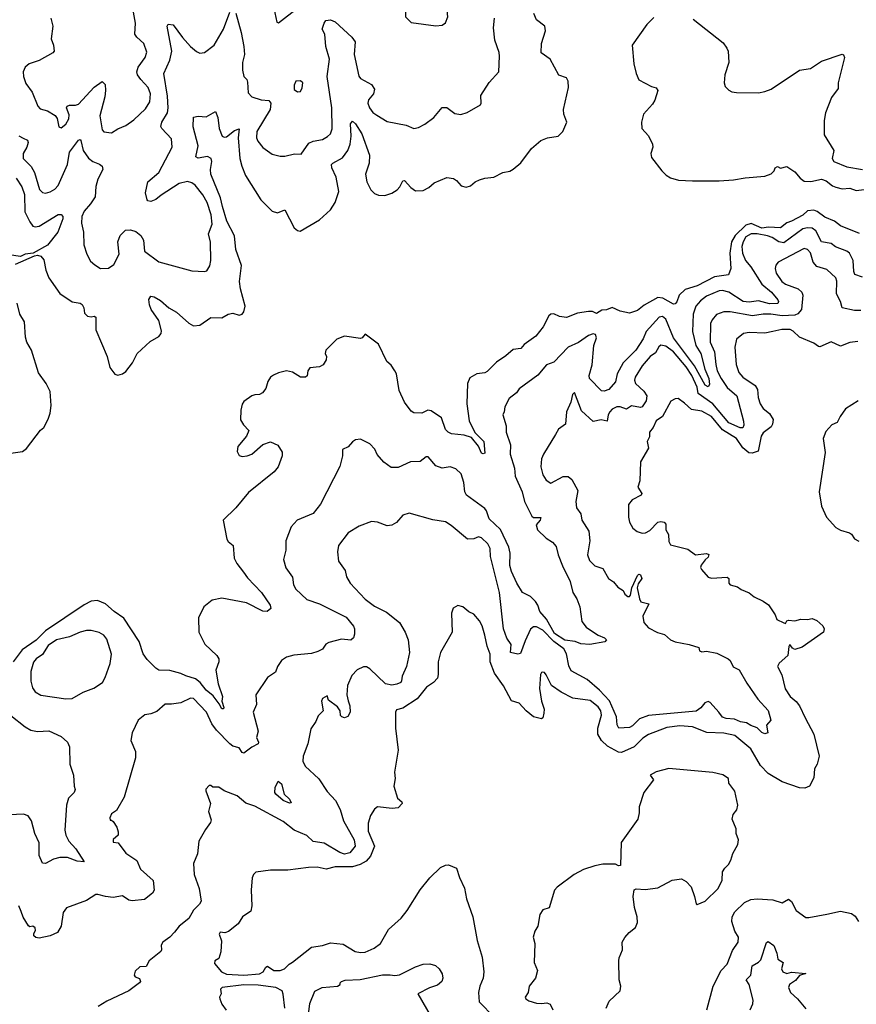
# Model space of a CAD drawing. Extents: x 1493970 to 1595317, y 729910 to 844791.
# Tile 249 of 256: x 1558511 to 1563826, y 779639 to 785896. Entities that reach past the tile are written whole.
import ezdxf

# ---------------------------------------------------------------- set-up
doc = ezdxf.new("R2010")
doc.units = 0

msp = doc.modelspace()

# ---------------------------------------------------------------- linework, layer by layer
at = {"layer": '0CON10XD'}
for points in [[(1560118.3, 785998.3), (1560145, 785880), (1560155, 785876.7), (1560278.5, 785971.5)], [(1561155, 785857.5), (1561195, 785862), (1561215, 785876.2), (1561230.5, 785915), (1561220, 786015), (1561208, 786028), (1561155, 786040), (1561085, 786027.5), (1561035, 786006), (1560995, 785998.8), (1560970, 785975), (1560962.5, 785955), (1560962.5, 785915), (1560998.8, 785878.8), (1561155, 785857.5)], [(1558485, 784342.3), (1558604.1, 784395.9), (1558625, 784399.2), (1558645, 784394.3), (1558665, 784370), (1558677.3, 784305), (1558696.2, 784256.2), (1558765, 784156), (1558845, 784103.3), (1558895, 784094.5), (1558906.9, 784086.9), (1558918.8, 784065), (1558922.1, 784032.1), (1558942.2, 784012.2), (1558965, 784007.5), (1558985, 784011.5), (1558994.3, 784005), (1558995.4, 783925), (1559066.7, 783755), (1559082.9, 783685), (1559115, 783643.8), (1559135, 783636.2), (1559165, 783645.8), (1559185, 783660), (1559228.5, 783715), (1559256.9, 783775), (1559339.7, 783850.3), (1559395, 783883.1), (1559408.6, 783901.4), (1559411.5, 783918.5), (1559395.7, 783985), (1559346.9, 784055), (1559335.5, 784085), (1559331.5, 784118.5), (1559345, 784140), (1559365, 784135.8), (1559405, 784111.9), (1559459.2, 784065), (1559507, 784037), (1559585, 783967.5), (1559615, 783950), (1559656.2, 783955), (1559725, 784004.4), (1559795, 784002.3), (1559835, 784024.3), (1559865, 784030.8), (1559905, 784019.2), (1559924.4, 784025.6), (1559935, 784038.8), (1559943.1, 784075), (1559913.6, 784185), (1559908.3, 784231.7), (1559919.2, 784335), (1559883.5, 784435), (1559875, 784522.7), (1559826.6, 784615), (1559798.9, 784708.9), (1559785.6, 784765), (1559724.7, 784915), (1559722.9, 784945), (1559731.1, 784995), (1559726.4, 785015), (1559705, 785026.7), (1559645, 785016.7), (1559630.6, 785025), (1559644.6, 785095), (1559612.5, 785215), (1559615, 785277.5), (1559645, 785282), (1559695, 785278), (1559755, 785313.3), (1559770, 785275), (1559777.3, 785205), (1559796.5, 785156.5), (1559810.5, 785150.5), (1559825, 785152.7), (1559875, 785191.6), (1559905, 785203.3), (1559899.8, 785145), (1559910, 785015), (1559921.8, 784965), (1559945.3, 784905), (1560042.2, 784752.2), (1560115, 784678.6), (1560149.2, 784669.2), (1560195, 784687.5), (1560255, 784573.8), (1560275, 784556), (1560292.3, 784552.3), (1560415, 784624.2), (1560485, 784687.3), (1560516, 784734), (1560538.1, 784805), (1560520.7, 784895), (1560493.6, 784955), (1560491.1, 784975), (1560500, 784985), (1560562.4, 785017.6), (1560595.4, 785065), (1560609.3, 785105), (1560616.2, 785155), (1560613.1, 785235), (1560625, 785251.2), (1560645, 785234), (1560685, 785170), (1560733.3, 785035), (1560731.8, 784985), (1560707.2, 784915), (1560716.4, 784866.4), (1560742.5, 784815), (1560765, 784791.4), (1560791.3, 784781.3), (1560831.1, 784778.9), (1560875, 784794.4), (1560908.6, 784815), (1560925, 784833.1), (1560945, 784872.9), (1560955, 784874.3), (1560995, 784828.8), (1561025, 784808.8), (1561075, 784810), (1561110.5, 784829.5), (1561145, 784858.6), (1561225, 784894.2), (1561267.2, 784887.2), (1561285.8, 784875), (1561315, 784840), (1561347.3, 784832.7), (1561375, 784840), (1561403.8, 784865), (1561432.3, 784877.7), (1561465, 784888.1), (1561522.5, 784895), (1561580, 784925), (1561625, 784934.3), (1561645, 784945.6), (1561695, 784986.1), (1561763.2, 785076.8), (1561822.3, 785127.7), (1561865, 785146.2), (1561931.4, 785155), (1561960.4, 785185), (1561985.8, 785244.2), (1561967.9, 785295), (1561965.3, 785325), (1561996.9, 785465), (1561995.9, 785505.9), (1561985, 785526.2), (1561935, 785544.2), (1561880, 785645), (1561824.5, 785685), (1561825.9, 785745), (1561852.2, 785825), (1561846, 785855), (1561794.3, 785895), (1561777.9, 785935)], [(1558505, 785157.5), (1558533.9, 785143.9), (1558561.1, 785131.1), (1558565.7, 785115), (1558556.9, 785085), (1558532.3, 785045), (1558532.1, 785015), (1558583, 784963), (1558605.7, 784925.7), (1558636.2, 784816.2), (1558655, 784796.9), (1558675, 784794.5), (1558705, 784801.8), (1558735, 784819.1), (1558755, 784841.9), (1558813.9, 784975), (1558826.4, 785055), (1558885, 785130.8), (1558895, 785133.8), (1558898.3, 785128.3), (1558914.2, 785064.2), (1558947.1, 785017.1), (1558975, 784995.5), (1559018.3, 784978.3), (1559035.7, 784965), (1559038.9, 784945), (1559006.6, 784883.4), (1558994.6, 784835), (1558990.5, 784769.5), (1558961.1, 784725), (1558919.9, 784680.1), (1558905.9, 784645), (1558903.7, 784603.7), (1558915.8, 784545), (1558918.8, 784465), (1558937.1, 784407.1), (1558961.2, 784361.2), (1558987.4, 784337.4), (1559025, 784315.8), (1559075, 784316.2), (1559108.8, 784341.2), (1559141.8, 784405), (1559133.3, 784485), (1559149.4, 784525), (1559182.4, 784557.6), (1559215, 784560), (1559249.3, 784549.3), (1559280.8, 784525), (1559296.5, 784495), (1559304.2, 784424.2), (1559395, 784356.9), (1559605, 784299.4), (1559684.1, 784295.9), (1559699.2, 784300.8), (1559718.7, 784331.3), (1559724.6, 784365), (1559722.3, 784482.3), (1559710.6, 784535), (1559734.2, 784595.8), (1559728.1, 784655), (1559701.6, 784735), (1559675, 784782.2), (1559625, 784844.4), (1559605, 784858.9), (1559577.5, 784867.5), (1559524, 784855), (1559408.6, 784781.4), (1559375, 784753.1), (1559345, 784741.4), (1559325, 784744.2), (1559320.3, 784750.3), (1559310, 784795), (1559325.7, 784865), (1559395.6, 784925), (1559479.6, 785085), (1559475, 785140), (1559414.2, 785204.2), (1559408, 785218), (1559414.6, 785245), (1559449.3, 785305), (1559453.4, 785335), (1559450.8, 785410.8), (1559426.4, 785555), (1559465, 785638), (1559477.5, 785695), (1559447.1, 785855), (1559455, 785868.2), (1559485, 785863.5), (1559545, 785783.5), (1559595, 785725.5), (1559635, 785694.4), (1559655.7, 785684.3), (1559685, 785687.5), (1559747.3, 785735), (1559804.6, 785835), (1559845, 785943.3)], [(1558709.2, 785905), (1558720.6, 785855), (1558711.2, 785775), (1558726, 785735), (1558729.6, 785695), (1558721.9, 785685), (1558635, 785637.3), (1558570.8, 785615), (1558545.4, 785594.6), (1558532.9, 785565), (1558534.4, 785535), (1558549.8, 785489.8), (1558590, 785435), (1558626.3, 785346.3), (1558640, 785330), (1558663.3, 785323.3), (1558687.8, 785317.8), (1558736.6, 785286.6), (1558748, 785268), (1558760, 785215), (1558775, 785208), (1558805, 785232.9), (1558823.6, 785265), (1558825, 785292.5), (1558809.2, 785335), (1558813.3, 785346.7), (1558826.7, 785353.3), (1558865, 785353.2), (1558885, 785359.6), (1558985, 785468.1), (1559035, 785503.8), (1559053.8, 785485), (1559055.6, 785445.6), (1559051.8, 785405), (1559020.9, 785285), (1559035.7, 785195.7), (1559045, 785183.8), (1559095, 785177.5), (1559135, 785203.3), (1559185, 785223.3), (1559235, 785259.2), (1559309.4, 785330.6), (1559338, 785375), (1559341.2, 785425), (1559327.2, 785465), (1559280.4, 785515), (1559260, 785545), (1559254.6, 785564.6), (1559262.7, 785595), (1559308.8, 785655), (1559319.2, 785689.2), (1559298.9, 785745), (1559254.7, 785784.7), (1559242.7, 785805), (1559246.2, 785875), (1559233.7, 785943.7)], [(1559885, 785936.7), (1559917.9, 785815), (1559934.4, 785725.6), (1559938.2, 785675), (1559926.1, 785625), (1559925.4, 785575.4), (1559934.3, 785535), (1559953.1, 785515), (1559959.1, 785499.1), (1559962.3, 785432.3), (1559986.1, 785406.1), (1560045, 785387.7), (1560093, 785383), (1560106.9, 785365), (1560101.5, 785325), (1560017.7, 785185), (1560016.1, 785146.1), (1560023.1, 785125), (1560055, 785084.4), (1560115, 785042.5), (1560165, 785028), (1560195, 785028), (1560256.1, 785043.9), (1560298.6, 785041.4), (1560347.9, 785112.1), (1560375, 785124.5), (1560433.8, 785135), (1560467.1, 785152.9), (1560485, 785171.4), (1560496.7, 785203.3), (1560494.3, 785335), (1560463.7, 785535), (1560480, 785645), (1560455.4, 785725), (1560449.1, 785805), (1560432.9, 785835), (1560444.2, 785875), (1560455, 785890), (1560485, 785895.4), (1560515, 785882.2), (1560620, 785785), (1560642, 785755), (1560636, 785675), (1560666.3, 785536.3), (1560675, 785522.9), (1560745.7, 785485), (1560765.3, 785455.3), (1560759.1, 785425), (1560726.1, 785386.1), (1560722.2, 785365), (1560733.3, 785335), (1560755, 785306.5), (1560779.1, 785289.1), (1560845, 785250), (1560965.4, 785225.4), (1561015, 785204.4), (1561045, 785210), (1561085, 785232.5), (1561141.2, 785275), (1561195, 785338.8), (1561225, 785338.8), (1561275, 785300.8), (1561314.1, 785294.1), (1561353.9, 785306.1), (1561437.5, 785355), (1561443.6, 785366.4), (1561440, 785415), (1561493.2, 785496.8), (1561554, 785565), (1561560, 785665), (1561557.3, 785687.3), (1561528.6, 785765), (1561521.9, 785845), (1561527.8, 785905)], [(1562539.2, 785910.8), (1562495, 785866.4), (1562401.8, 785735), (1562412.7, 785615), (1562427.5, 785555), (1562444.7, 785514.7), (1562525, 785470.8), (1562555, 785462), (1562565.8, 785445.8), (1562546, 785385), (1562530.9, 785359.1), (1562473.8, 785295), (1562461.2, 785245), (1562464.1, 785204.1), (1562505, 785157.5), (1562531.2, 785105), (1562533.8, 785085), (1562520, 785045), (1562525, 785020), (1562590, 784935), (1562617.7, 784907.7), (1562645, 784892), (1562697, 784877), (1562785, 784871.2), (1562955, 784872.9), (1563045, 784878.2), (1563120.5, 784890.5), (1563245, 784900.8), (1563285, 784916.7), (1563303.3, 784935), (1563311.2, 784955), (1563325, 784963.3), (1563345, 784953.3), (1563385, 784962.5), (1563435, 784930), (1563468.6, 784888.6), (1563495, 784869.5), (1563536.9, 784866.9), (1563605, 784882.4), (1563635, 784872.3), (1563675, 784840), (1563695, 784831.2), (1563735, 784821.6), (1563785, 784824.6), (1563825, 784811.2), (1563875, 784816.9)], [(1562789.7, 785899.7), (1562979.7, 785749.7), (1563004.2, 785715), (1563010.8, 785695), (1563016, 785625), (1562991.2, 785545), (1562986.7, 785495), (1562991.7, 785471.7), (1563015, 785447.5), (1563035, 785436.7), (1563065, 785434), (1563205, 785432), (1563245, 785438.8), (1563285.8, 785454.2), (1563464.4, 785575.6), (1563535, 785586), (1563605, 785632), (1563735, 785677.5), (1563745, 785673.3), (1563750, 785655), (1563710, 785495), (1563710.6, 785459.4), (1563668.4, 785401.6), (1563629.2, 785305), (1563620.6, 785255), (1563620.8, 785165), (1563682, 785065), (1563671.4, 785015), (1563682, 784995), (1563765, 784961.2), (1563865, 784943.8)], [(1560275, 785438), (1560295, 785440), (1560306, 785464), (1560308.8, 785495), (1560295, 785508), (1560265, 785506.2), (1560255, 785480), (1560255, 785453.3), (1560275, 785438)], [(1558489, 784889), (1558525, 784833.3), (1558541, 784785), (1558544, 784675), (1558575, 784610.8), (1558595, 784584.3), (1558609.4, 784579.4), (1558635, 784584.6), (1558755, 784658.6), (1558775, 784658.8), (1558785.6, 784645), (1558785, 784630), (1558753.6, 784545), (1558687.3, 784462.7), (1558597.3, 784412.7), (1558545, 784405.8), (1558515, 784391.6)], [(1563845, 784536.7), (1563726.1, 784586.1), (1563686.4, 784616.4), (1563625, 784642.2), (1563578.1, 784678.1), (1563555, 784686.5), (1563515, 784680.8), (1563485, 784654.5), (1563414.3, 784615.7), (1563383.8, 784606.2), (1563345, 784573.3), (1563268.3, 784578.3), (1563225, 784571.9), (1563158.5, 784601.5), (1563125, 784589.8), (1563056.2, 784525), (1563032.8, 784485), (1563021.8, 784411.8), (1563029.6, 784315), (1563014.4, 784275.6), (1562925, 784262.6), (1562815.6, 784205), (1562739.4, 784180.6), (1562700, 784145), (1562686.6, 784103.4), (1562675, 784089.4), (1562665, 784088.1), (1562596, 784126), (1562565, 784130.8), (1562477.4, 784082.6), (1562435, 784048.1), (1562385, 784030.8), (1562325, 784044), (1562275, 784066.2), (1562237.8, 784052.2), (1562210, 784050), (1562175, 784029.2), (1562150.7, 784040.7), (1562125, 784042.1), (1562055, 784030.4), (1561985, 784002.7), (1561939.4, 784009.4), (1561905, 784027.1), (1561885, 784025.8), (1561872.5, 784015), (1561835.6, 783944.4), (1561790, 783885), (1561715, 783831.8), (1561695, 783805.6), (1561645, 783800.8), (1561599.7, 783760.3), (1561540.1, 783719.9), (1561480.2, 783659.8), (1561465, 783651.5), (1561415, 783646.5), (1561370.4, 783619.6), (1561356.7, 783585), (1561351.5, 783455), (1561366.1, 783346.1), (1561402.5, 783272.5), (1561459.2, 783215), (1561465, 783142.5), (1561455, 783137.5), (1561445, 783142.5), (1561425.8, 783185.8), (1561380.7, 783240.7), (1561335, 783255.4), (1561254.6, 783264.6), (1561232, 783275), (1561215, 783292), (1561190.5, 783365), (1561125, 783410.9), (1561104.6, 783415.4), (1561065, 783395.8), (1561015, 783397.1), (1560998, 783408), (1560955.6, 783465), (1560920.6, 783540.6), (1560904.3, 783645), (1560895, 783663.8), (1560870.3, 783700.3), (1560844, 783725), (1560790, 783835), (1560705, 783896.7), (1560687.5, 783875), (1560675, 783870), (1560575, 783885.8), (1560525, 783866), (1560456.7, 783795), (1560452.5, 783775), (1560460, 783755), (1560458, 783735), (1560437.9, 783702.1), (1560415, 783689.2), (1560355, 783682.9), (1560341.4, 783665), (1560337.1, 783632.9), (1560327.5, 783625), (1560295, 783624.2), (1560245, 783656.9), (1560205, 783663.8), (1560155, 783651.8), (1560123.1, 783636.9), (1560105, 783624.2), (1560087.5, 783597.5), (1560075, 783552.5), (1560053.3, 783525), (1560035, 783513.3), (1560005, 783512.9), (1559985, 783505.7), (1559935, 783468.8), (1559925, 783452.5), (1559916.2, 783415), (1559913.9, 783353.9), (1559931.7, 783321.7), (1559967.5, 783285), (1559950.7, 783249.3), (1559896.4, 783183.6), (1559891.7, 783151.7), (1559905, 783126.7), (1559925, 783121.2), (1559955, 783124.2), (1559985, 783136), (1560055, 783196.7), (1560105, 783212.5), (1560151.7, 783191.7), (1560177.7, 783147.7), (1560178.8, 783125), (1560152.5, 783055), (1560127, 783023), (1559965, 782891.2), (1559883.8, 782795), (1559803.8, 782715), (1559827.5, 782595), (1559835, 782581.2), (1559867.1, 782555), (1559872.9, 782475), (1559890.2, 782440.2), (1559932.9, 782385), (1559958.7, 782348.7), (1560046.9, 782255), (1560102, 782175), (1560105.9, 782154.1), (1560083.9, 782136.1), (1560055, 782137.5), (1559951.3, 782191.3), (1559795, 782220.5), (1559733.1, 782206.9), (1559681.1, 782165), (1559646.4, 782095), (1559649.4, 782005), (1559686.7, 781926.7), (1559762.5, 781855), (1559776, 781835), (1559775.7, 781815), (1559757.3, 781762.7), (1559772.2, 781675), (1559799.4, 781595), (1559794.2, 781565), (1559807.1, 781525), (1559805, 781516.7), (1559795, 781516.9), (1559779.1, 781549.1), (1559740.4, 781600.4), (1559695, 781635.4), (1559658.2, 781685), (1559628.2, 781708.2), (1559565.8, 781725.8), (1559535, 781742.3), (1559465, 781759.4), (1559395, 781763.1), (1559375, 781774.2), (1559320.4, 781830.4), (1559295.6, 781865.6), (1559270, 781945), (1559172.3, 782092.3), (1559110, 782135), (1559055, 782183.1), (1559004.4, 782204.4), (1558965, 782201.1), (1558921.3, 782178.7), (1558675, 782011.9), (1558615, 781953.5), (1558527.5, 781892.5), (1558469.1, 781815)], [(1563865, 784260), (1563817.4, 784277.4), (1563810.3, 784295), (1563805.2, 784365.2), (1563782.8, 784412.8), (1563765.7, 784425.7), (1563693.7, 784453.7), (1563665, 784472.9), (1563605.5, 784485), (1563568, 784555), (1563545, 784570.3), (1563515, 784574.1), (1563485, 784566.6), (1563365, 784478.7), (1563333.6, 784483.6), (1563291, 784511), (1563261.7, 784521.7), (1563195, 784536.1), (1563157.5, 784535), (1563125, 784515.7), (1563106, 784485), (1563098.1, 784455), (1563102.7, 784412.7), (1563121.4, 784365), (1563156.6, 784325), (1563226.6, 784215), (1563286.2, 784165), (1563326.4, 784115), (1563331.5, 784105), (1563328.1, 784091.9), (1563275, 784091), (1563205, 784109.8), (1563145, 784102), (1563106.1, 784106.1), (1563015, 784165.2), (1562974.8, 784175.2), (1562955, 784172.6), (1562875, 784139.1), (1562835, 784109.2), (1562806.8, 784075), (1562789.5, 784025), (1562784.8, 783915), (1562807.3, 783825), (1562838, 783775), (1562863.1, 783675), (1562889.7, 783615), (1562893, 783577), (1562885, 783562.1), (1562865, 783573.3), (1562797.3, 783697.3), (1562663.4, 783875), (1562615, 783993.1), (1562595, 784009.3), (1562573.9, 784006.1), (1562490.3, 783915), (1562471.1, 783868.9), (1562425, 783795.7), (1562343.6, 783716.4), (1562306.2, 783645), (1562295, 783593.8), (1562253.3, 783545), (1562225, 783534.4), (1562206.6, 783536.6), (1562130, 783615), (1562128.5, 783635), (1562148.2, 783701.8), (1562157.9, 783825), (1562176, 783875), (1562169.2, 783895), (1562155, 783900.6), (1562125, 783889.4), (1562060, 783845), (1561994.2, 783815), (1561905, 783719.5), (1561858.2, 783701.8), (1561802.8, 783637.2), (1561685, 783550), (1561668, 783525), (1561621.3, 783488.7), (1561592.5, 783435), (1561589.2, 783405), (1561580, 783385), (1561601.9, 783315), (1561600.9, 783275), (1561628.5, 783195), (1561626.4, 783135), (1561655.3, 783045.3), (1561657.7, 782995), (1561703.2, 782895), (1561718.7, 782835), (1561765, 782740.6), (1561775, 782732.5), (1561822, 782732), (1561818.4, 782715), (1561792.3, 782685), (1561800.9, 782655), (1561855, 782601.1), (1561895.8, 782575), (1561919.1, 782549.1), (1561931.4, 782495), (1561958.9, 782425), (1562007.8, 782325), (1562024, 782255), (1562050, 782215), (1562070, 782165), (1562082.3, 782072.3), (1562108.8, 782035), (1562124.4, 782024.4), (1562185, 781984.2), (1562227, 781967), (1562238.1, 781955), (1562227.6, 781942.4), (1562132, 781925), (1562075, 781930), (1562040, 781945), (1561975, 781954.2), (1561909.4, 781995), (1561856.9, 782086.9), (1561814.6, 782135), (1561802.7, 782175), (1561788.7, 782198.7), (1561755, 782230.8), (1561705, 782256.2), (1561668.1, 782315), (1561635, 782388.8), (1561625, 782426.7), (1561627.4, 782505), (1561618.8, 782545), (1561566.2, 782656.2), (1561493.6, 782725), (1561476.7, 782775), (1561465, 782790), (1561349.7, 782875), (1561339.5, 782895), (1561331.8, 782955), (1561315, 783010), (1561281.7, 783041.7), (1561245, 783054.3), (1561195, 783046.9), (1561155, 783061.5), (1561105, 783118.6), (1561092.4, 783117.6), (1561055, 783089.2), (1560994.3, 783085.7), (1560915, 783050), (1560871.2, 783051.2), (1560825, 783083.8), (1560782.1, 783132.1), (1560766.1, 783166.1), (1560735, 783200.6), (1560675, 783231.4), (1560644.4, 783225.6), (1560625.8, 783214.2), (1560597.5, 783182.5), (1560562.5, 783165), (1560560.8, 783125), (1560544.3, 783055.7), (1560422.2, 782817.8), (1560375, 782757.5), (1560274.3, 782715.7), (1560235, 782673.3), (1560202.5, 782585), (1560202.5, 782525), (1560187.1, 782465), (1560202.5, 782412.5), (1560243.6, 782353.6), (1560250.8, 782305), (1560265, 782277.5), (1560335, 782212.5), (1560415, 782183.6), (1560585, 782099.4), (1560632, 782042), (1560638.2, 782025), (1560638.3, 781991.7), (1560631, 781969), (1560615, 781952.9), (1560555, 781958.8), (1560475, 781938.1), (1560455, 781927.1), (1560434.3, 781895.7), (1560405, 781881.2), (1560365, 781867.5), (1560252.1, 781857.9), (1560205, 781845.8), (1560175, 781823.8), (1560148, 781785), (1560135, 781750), (1560085, 781716.7), (1560011.2, 781605), (1560014.3, 781545), (1559993.5, 781495), (1560025.3, 781375.3), (1560015.8, 781335), (1560028.8, 781305), (1560026.7, 781295), (1559985, 781273.3), (1559935, 781234.4), (1559925, 781239.4), (1559905, 781270), (1559865, 781280), (1559845, 781293.6), (1559761.3, 781381.3), (1559732.3, 781422.3), (1559698.2, 781495), (1559615, 781583.1), (1559595, 781584.4), (1559535, 781555.4), (1559475, 781545.6), (1559435, 781545.7), (1559381.2, 781498.8), (1559345, 781484), (1559305, 781478), (1559264.5, 781445.5), (1559226, 781365), (1559216.2, 781315), (1559245.6, 781245.6), (1559246.9, 781205), (1559174.1, 780955.9), (1559125, 780870), (1559095, 780850), (1559082.5, 780825), (1559085, 780810), (1559095, 780810), (1559105, 780800), (1559127.5, 780765), (1559136.7, 780735), (1559136.2, 780713.8), (1559105, 780686.7), (1559105, 780670), (1559136.1, 780666.1), (1559185, 780600), (1559255, 780553.8), (1559278.9, 780498.9), (1559358.8, 780425), (1559365.8, 780365), (1559355.6, 780344.4), (1559303.8, 780306.2), (1559225, 780297.5), (1559205, 780301.9), (1559165, 780328.1), (1559105, 780317.1), (1559056.8, 780323.2), (1559007.8, 780337.8), (1558993.9, 780336.1), (1558935, 780298), (1558807.8, 780252.2), (1558787, 780223), (1558774.2, 780135), (1558750, 780095), (1558705, 780074.2), (1558635, 780060), (1558614.4, 780064.4), (1558601.2, 780075), (1558600.7, 780089.3), (1558611.7, 780108.3), (1558610, 780125), (1558595, 780136.7), (1558575, 780132.5), (1558567, 780137), (1558533.2, 780193.2), (1558519.7, 780229.7), (1558505.6, 780265)], [(1563855, 784048.1), (1563815, 784047.1), (1563735.6, 784065.6), (1563724.8, 784105), (1563700, 784155), (1563702.4, 784235), (1563695.2, 784255.2), (1563638.3, 784308.3), (1563575, 784327.5), (1563552.2, 784355), (1563533.8, 784415), (1563514.7, 784434.7), (1563495, 784441.8), (1563328.6, 784355), (1563313.5, 784336.5), (1563309.3, 784315), (1563317.3, 784285), (1563352, 784232), (1563375, 784216.4), (1563456.9, 784185), (1563480.7, 784165), (1563485.2, 784144.8), (1563476.8, 784055), (1563455, 784026.7), (1563435, 784019.4), (1563355, 784015.2), (1563282.5, 784025), (1563235, 784025.8), (1563165.3, 784014.7), (1563025, 784039.3), (1562985, 784040.4), (1562938.1, 784021.9), (1562911, 783989), (1562899.7, 783965), (1562897.1, 783847.1), (1562924.8, 783784.8), (1562932.6, 783705), (1562942.7, 783665), (1562966.3, 783616.3), (1563005, 783559.1), (1563066.2, 783505), (1563108.9, 783345), (1563110.8, 783319.2), (1563105, 783303.3), (1563087, 783303), (1563015, 783334.2), (1562915, 783455.2), (1562820.8, 783520.8), (1562815, 783560.9), (1562780.8, 783635), (1562745, 783691), (1562665, 783784.7), (1562615, 783822.3), (1562585, 783827.5), (1562572.2, 783817.8), (1562550.6, 783779.4), (1562516.2, 783755), (1562464.5, 783695.5), (1562420.4, 783625), (1562416.9, 783605), (1562423.6, 783583.6), (1562476.2, 783536.2), (1562494.1, 783505), (1562491.2, 783475), (1562465, 783436.7), (1562455, 783432.7), (1562398.2, 783441.8), (1562365, 783420.5), (1562325, 783435.8), (1562305, 783435.3), (1562275, 783420.4), (1562260.8, 783405), (1562249.7, 783385), (1562243.3, 783345), (1562205, 783352.5), (1562155, 783343.3), (1562080.7, 783410.7), (1562035, 783527.5), (1562023.3, 783515), (1562012.5, 783465), (1561983.8, 783405), (1561978.8, 783325), (1561933.3, 783295), (1561915, 783260), (1561838, 783135), (1561826, 783105), (1561820.8, 783055), (1561835, 783003.3), (1561855, 782970), (1561885, 782950), (1561963, 782993), (1561995, 782993.3), (1562017.5, 782975), (1562056.7, 782905), (1562043.8, 782835), (1562048, 782795), (1562076.7, 782756.7), (1562081.9, 782715), (1562126.7, 782645), (1562132.3, 782585), (1562119.1, 782495), (1562129.8, 782459.8), (1562165, 782425.8), (1562215, 782409.2), (1562252.5, 782345), (1562283.4, 782323.4), (1562310.9, 782290.9), (1562345, 782268), (1562355.7, 782245.7), (1562375, 782231.2), (1562385, 782231.2), (1562390.3, 782239.7), (1562399.2, 782285), (1562434.8, 782365), (1562445, 782372.9), (1562455, 782368.2), (1562463.2, 782345), (1562439.7, 782310.3), (1562432.9, 782285), (1562447.7, 782215), (1562456, 782196), (1562508, 782185), (1562468.8, 782105), (1562476.7, 782065), (1562505, 782031.2), (1562562.3, 782002.3), (1562608.3, 781988.3), (1562645, 781956), (1562675, 781942.9), (1562765, 781926.2), (1562825, 781906), (1562830, 781885), (1562845, 781880), (1562875, 781883.8), (1562940.5, 781870.5), (1563011.2, 781835), (1563024.2, 781824.2), (1563043, 781783), (1563082, 781765), (1563129.5, 781679.5), (1563199.2, 781579.2), (1563265, 781506.7), (1563282.5, 781445), (1563256.2, 781413.8), (1563263.3, 781365), (1563245, 781357.5), (1563225, 781365.7), (1563196.6, 781396.6), (1563155, 781410), (1563127.6, 781427.6), (1563090, 781435), (1563051.2, 781451.2), (1563000, 781455), (1562975, 781464.3), (1562952, 781495), (1562897.7, 781557.7), (1562885, 781563.3), (1562863.3, 781555), (1562837.7, 781522.3), (1562808, 781502), (1562505, 781474.3), (1562447.7, 781452.3), (1562405, 781409.1), (1562385, 781397.5), (1562317.5, 781395), (1562305.7, 781415), (1562302.1, 781465), (1562257.7, 781567.7), (1562195.1, 781635.1), (1562115, 781703.8), (1562015, 781757.8), (1561999.2, 781789.2), (1561985, 781867.1), (1561967.3, 781897.3), (1561904.9, 781944.9), (1561835, 782016.3), (1561795, 782037.2), (1561775, 782037.5), (1561756.7, 782023.3), (1561721.3, 781948.7), (1561691.7, 781868.3), (1561675, 781863.5), (1561628.8, 781875), (1561632.7, 781925), (1561605.3, 781965.3), (1561584, 782025), (1561559.6, 782255), (1561501.5, 782485), (1561500.6, 782535), (1561484.2, 782565), (1561445, 782603.8), (1561425, 782610), (1561395, 782596.2), (1561355, 782594), (1561252, 782682), (1561215, 782704.4), (1561135, 782717.5), (1560985, 782759.2), (1560945, 782748), (1560905, 782701.2), (1560875, 782683.8), (1560845, 782678.8), (1560785, 782703.8), (1560745, 782706.2), (1560668.3, 782678.3), (1560596.7, 782635), (1560536, 782555), (1560529.2, 782515), (1560536.2, 782455), (1560578.8, 782395), (1560586.7, 782355), (1560611.2, 782315), (1560705, 782214.2), (1560765, 782168.6), (1560840.7, 782130.7), (1560923.1, 782065), (1560959.1, 782005), (1560978.2, 781955), (1560988.2, 781875), (1560967.9, 781785), (1560941.1, 781725), (1560936, 781695), (1560931.2, 781685), (1560907.3, 781672.7), (1560875, 781667.7), (1560834.3, 781675), (1560735, 781770.6), (1560715, 781783.1), (1560695, 781784.4), (1560655, 781765.6), (1560621.1, 781728.9), (1560592.5, 781665), (1560589.2, 781605), (1560598.5, 781568.5), (1560608.2, 781535), (1560609.6, 781495), (1560595, 781468.1), (1560575, 781459.4), (1560556.7, 781465), (1560548.8, 781475), (1560546.7, 781505), (1560530, 781530), (1560471.7, 781571.7), (1560465, 781600), (1560435, 781583.3), (1560429.2, 781565), (1560438.8, 781505), (1560407.7, 781472.3), (1560392.7, 781437.3), (1560360.5, 781389.5), (1560341.2, 781295), (1560312, 781215), (1560309.4, 781185), (1560325, 781152), (1560411.5, 781071.5), (1560465, 780990.6), (1560516.2, 780935), (1560547, 780877), (1560567.3, 780805), (1560635.2, 780685.2), (1560642.1, 780645), (1560607.6, 780602.4), (1560575, 780594.3), (1560545, 780604.8), (1560445, 780662.7), (1560375, 780674.7)], [(1558515, 784391.6), (1558445, 784402.7)], [(1558455, 783141.8), (1558528.7, 783151.3), (1558555, 783171.9), (1558643.2, 783286.8), (1558664.2, 783305), (1558692.6, 783357.4), (1558705.4, 783395.4), (1558711.1, 783445), (1558705, 783533.3), (1558678.5, 783585), (1558631.3, 783651.3), (1558585.6, 783795), (1558555.9, 783845.9), (1558547.9, 783877.9), (1558541.4, 783975), (1558512, 784025), (1558495.7, 784095.7)], [(1563835, 783851.4), (1563785, 783845.7), (1563725, 783821.4), (1563665, 783848.6), (1563595, 783818), (1563585, 783818.8), (1563555, 783840), (1563465, 783879.6), (1563425, 783916.4), (1563405, 783926.6), (1563352.3, 783927.7), (1563296.3, 783913.7), (1563245, 783903.4), (1563145, 783908.9), (1563108.8, 783901.2), (1563063.9, 783866.1), (1563053.5, 783815), (1563061.5, 783705), (1563078.8, 783655), (1563104.4, 783625), (1563182.2, 783572.2), (1563197.1, 783545), (1563203.1, 783495), (1563215.8, 783455), (1563235, 783426.2), (1563275, 783394), (1563297.1, 783355), (1563294.4, 783325), (1563285, 783308), (1563235, 783270.4), (1563221.5, 783248.5), (1563201.4, 783155), (1563165, 783140.6), (1563144, 783144), (1563105.9, 783175.9), (1563065, 783235.2), (1562975, 783290.8), (1562906, 783375), (1562845, 783409.2), (1562779.8, 783419.8), (1562735, 783459.4), (1562695, 783488), (1562675, 783486), (1562647.1, 783472.9), (1562594.5, 783375.5), (1562555, 783346.7), (1562535.5, 783304.5), (1562511.2, 783275), (1562511.2, 783245), (1562497.1, 783215), (1562505, 783172.5), (1562454.4, 783085.6), (1562450, 782965), (1562437.5, 782925), (1562463.3, 782885), (1562458.8, 782875), (1562400.8, 782845), (1562378.6, 782815), (1562378, 782735), (1562385, 782702.5), (1562406.2, 782665), (1562434.3, 782644.3), (1562465, 782632.9), (1562487.5, 782635), (1562515, 782650), (1562565, 782702), (1562585, 782708), (1562605, 782703.3), (1562615, 782690), (1562615.7, 782655), (1562633.3, 782625), (1562635, 782580), (1562645, 782560), (1562755, 782531.2), (1562805, 782495.7), (1562873.3, 782503.3), (1562888.2, 782498.2), (1562885, 782480.8), (1562865, 782464.4), (1562839.3, 782429.3), (1562836, 782415), (1562841.7, 782401.7), (1562885, 782352.5), (1562905, 782346.7), (1563005, 782352.5), (1563016, 782345), (1563016.2, 782315), (1563024.3, 782304.3), (1563071.7, 782291.7), (1563095, 782274.2), (1563145, 782254), (1563177.7, 782227.7), (1563235, 782201.2), (1563268.3, 782178.3), (1563310, 782115), (1563320, 782085), (1563365, 782062.5), (1563375, 782060), (1563383.6, 782076.4), (1563395, 782080), (1563435, 782076), (1563474.1, 782085.9), (1563515, 782083.8), (1563545, 782090), (1563575, 782077.5), (1563612.5, 782045), (1563622.5, 782025), (1563617.5, 782005), (1563481.2, 781908.8), (1563434.2, 781894.2), (1563421.4, 781901.4), (1563403.8, 781926.2), (1563396.7, 781913.3), (1563390, 781855), (1563335, 781807.5), (1563325.7, 781785), (1563351.8, 781731.8), (1563374.8, 781644.8), (1563404.8, 781594.8), (1563443, 781563), (1563465, 781535.5), (1563500.2, 781459.8)], [(1563836.7, 783475), (1563757.5, 783422.5), (1563723.8, 783375), (1563705, 783336.7), (1563669.5, 783320.5), (1563631.3, 783278.7), (1563615.6, 783235), (1563628.8, 783145), (1563588.8, 782895), (1563603.8, 782805), (1563636.7, 782735), (1563695, 782670), (1563725, 782651.2), (1563782.5, 782635), (1563795.9, 782625.9), (1563815, 782596.7), (1563841.4, 782581.4)], [(1563500.2, 781459.8), (1563556, 781356), (1563590.5, 781215), (1563577.5, 781165), (1563561.2, 781135), (1563555, 781077.5), (1563527.5, 781025), (1563498.3, 781011.7), (1563465, 781014), (1563355, 781053.1), (1563266.6, 781106.6), (1563216.2, 781156.2), (1563155, 781263.6), (1563055, 781347.8), (1562985, 781362.3), (1562877, 781367), (1562785, 781401.6), (1562705, 781408.9), (1562622.2, 781397.8), (1562505, 781352.9), (1562469.4, 781330.6), (1562414.7, 781275.3), (1562335, 781238.5), (1562315, 781241.1), (1562245, 781280.6), (1562206.6, 781316.6), (1562184.2, 781355), (1562183.9, 781395), (1562206.1, 781476.1), (1562201.9, 781505), (1562185, 781529.2), (1562135, 781569.6), (1562025, 781583.8), (1561951.7, 781621.7), (1561889.4, 781665), (1561855, 781732.5), (1561845, 781747.5), (1561835, 781750), (1561825, 781747.5), (1561820, 781735), (1561813.7, 781646.3), (1561826.2, 781565), (1561843.5, 781515), (1561841.7, 781488.3), (1561835, 781460), (1561826.4, 781453.6), (1561775, 781466), (1561728, 781505), (1561685, 781552), (1561635, 781568), (1561585, 781662), (1561526.4, 781743.6), (1561500, 781815), (1561498.9, 781865), (1561480, 781915), (1561466.7, 781985), (1561448, 782045), (1561432, 782075), (1561395, 782118.8), (1561365, 782133.3), (1561325.6, 782165.6), (1561295, 782174), (1561265, 782156.7), (1561253.3, 782125), (1561257.5, 782005), (1561184.2, 781875.8), (1561168.6, 781815), (1561170, 781735), (1561165, 781712.5), (1561138.8, 781685), (1561095.6, 781655), (1561035, 781580.6), (1560945, 781522), (1560905, 781510), (1560897.5, 781495), (1560898.6, 781395), (1560915.6, 781255), (1560892.5, 781115), (1560895.7, 781075), (1560887.8, 781025), (1560911.7, 780948.3), (1560937.5, 780925), (1560940, 780915), (1560915, 780886.7), (1560876.1, 780883.9), (1560785, 780894), (1560765, 780880), (1560740.3, 780839.7), (1560725, 780790), (1560725, 780740), (1560764.4, 780645), (1560740.4, 780579.6), (1560711.2, 780548.8), (1560673.3, 780526.7), (1560625, 780511.9), (1560515, 780512.3), (1560458.9, 780498.9), (1560399.7, 780509.7), (1560345, 780508.6), (1560215, 780491.1), (1560105, 780490.8), (1560012, 780478), (1559995.6, 780464.4), (1559987.1, 780442.9), (1559980.5, 780365), (1559985.5, 780265.5), (1559978.4, 780231.6), (1559926.2, 780195), (1559899.5, 780150.5), (1559838.3, 780101.7), (1559815, 780092.5), (1559785, 780097.5), (1559777.5, 780085), (1559793, 780043), (1559788.3, 779971.7), (1559775, 779930), (1559750, 779915), (1559748.3, 779898.3), (1559793.3, 779845), (1559825, 779830.6), (1559934.7, 779824.7), (1560035, 779833.3), (1560057.8, 779845), (1560075, 779875.8), (1560085, 779881.4), (1560125, 779854.5), (1560166.2, 779853.8), (1560192.5, 779865), (1560222.5, 779895), (1560245, 779906.7), (1560365, 780002), (1560433.9, 780013.9), (1560485, 780030), (1560565, 780022), (1560642.9, 779975), (1560675, 779968.1), (1560705, 779970.5), (1560763.5, 779996.5), (1560804, 780025), (1560854.2, 780115), (1560935, 780186.2), (1560972.5, 780235), (1561055, 780367.1), (1561116.3, 780443.7), (1561185, 780509.2), (1561215, 780524.2), (1561235, 780525.8), (1561286.7, 780505), (1561304.1, 780444.1), (1561336.4, 780376.4), (1561349.5, 780309.5), (1561390, 780195), (1561417.8, 780045), (1561448.3, 779938.3), (1561460, 779845), (1561454.2, 779805), (1561433.1, 779755), (1561425.8, 779715), (1561430.8, 779655), (1561525, 779558.2)], [(1558805, 781579.4), (1558845, 781582.9), (1558915, 781622), (1558982.3, 781647.7), (1559036.7, 781685), (1559054.3, 781715.7), (1559085.5, 781805), (1559093.8, 781865), (1559065, 781959.2), (1559045, 781984.4), (1559015, 782001.1), (1558965, 782014.5), (1558935, 782013.6), (1558895, 782004.6), (1558826.3, 781973.7), (1558745.6, 781954.4), (1558691.7, 781918.3), (1558655, 781862.7), (1558614.5, 781835), (1558597.6, 781812.4), (1558581.5, 781755), (1558582.6, 781692.6), (1558591.3, 781651.3), (1558610, 781625), (1558645, 781602.9), (1558805, 781579.4)], [(1558455.6, 781475), (1558545, 781403.3), (1558581.4, 781381.4), (1558625, 781373.6), (1558695, 781376.5), (1558775, 781341.4), (1558815, 781304), (1558828.1, 781275), (1558828.8, 781165), (1558852.5, 781095), (1558856, 781025), (1558862.5, 781005), (1558856.7, 780985), (1558820.7, 780949.3), (1558807.3, 780905), (1558797.1, 780745), (1558803.1, 780715), (1558822, 780675), (1558867.5, 780627.5), (1558920, 780545), (1558875, 780549.1), (1558815, 780571.5), (1558765, 780571.8), (1558725, 780560.9), (1558675, 780532.9), (1558655, 780536), (1558634.7, 780585), (1558634.8, 780665), (1558608.1, 780725), (1558586.7, 780805), (1558565, 780836.2), (1558535, 780848.2), (1558402, 780842)], [(1562236, 779615), (1562255, 779660), (1562325.9, 779724.1), (1562328.8, 779755), (1562318.8, 779795), (1562316.7, 779915), (1562318.8, 779935), (1562340, 779985), (1562338.8, 780035), (1562355, 780063.3), (1562383.8, 780095), (1562423, 780127), (1562435, 780160), (1562434.3, 780195), (1562417.1, 780255), (1562408.8, 780325), (1562413.6, 780366.4), (1562427, 780373), (1562485, 780368), (1562565, 780380), (1562655, 780427.5), (1562715, 780436.2), (1562745, 780420), (1562776.2, 780385), (1562798.8, 780325), (1562808.3, 780278.3), (1562815, 780272.5), (1562865, 780293.8), (1562949.2, 780375), (1562972.7, 780427.3), (1562975, 780480), (1562990, 780505), (1563013.1, 780526.9), (1563029.2, 780555), (1563042.3, 780597.7), (1563073.8, 780655), (1563077.5, 780685), (1563063.3, 780725), (1563062.5, 780755), (1563037.5, 780815), (1563044.1, 780845.9), (1563066.7, 780875), (1563073.3, 780905), (1563053.9, 780993.9), (1563016.2, 781045), (1563014, 781075), (1562977.6, 781097.6), (1562915, 781112.7), (1562635, 781137.8), (1562555, 781116.5), (1562516.7, 781095), (1562536.7, 781065), (1562476.7, 780985), (1562446.7, 780895), (1562446.7, 780855), (1562437.5, 780815), (1562332.7, 780667.3), (1562328.3, 780521.7), (1562315, 780520), (1562295, 780530), (1562215, 780528.8), (1562165, 780520), (1562092.5, 780495), (1562033.3, 780465), (1561925, 780383.8), (1561908, 780365), (1561875, 780252.5), (1561835, 780240), (1561815, 780210), (1561803.3, 780135), (1561782.5, 780105), (1561772.5, 780065), (1561783.3, 780025), (1561780, 779905), (1561800.8, 779855), (1561787.5, 779805), (1561748.1, 779755), (1561740.6, 779715), (1561723.1, 779685), (1561725.6, 779675), (1561745, 779660.9), (1561795, 779645.8), (1561825, 779643.3), (1561859.2, 779649.2), (1561880.7, 779640.7), (1561897.5, 779605)], [(1560225, 780917.5), (1560185, 780934.3), (1560137.5, 780975), (1560132.5, 780985), (1560133.6, 781016.4), (1560153.3, 781056.7), (1560175, 781040), (1560190, 780975), (1560225, 780942.5), (1560235, 780920), (1560225, 780917.5)], [(1560375, 780674.7), (1560335, 780711.4), (1560255, 780745.3), (1560185, 780800.9), (1560005, 780898.6), (1559947.3, 780917.3), (1559892.5, 780965), (1559810, 780995), (1559775, 781020), (1559738.3, 781018.3), (1559725, 781030), (1559715, 781030), (1559693, 781007), (1559692.5, 780995), (1559722.5, 780915), (1559711.2, 780865), (1559728.3, 780811.7), (1559723.3, 780795), (1559690.3, 780749.7), (1559649.2, 780675), (1559640.8, 780595), (1559615.7, 780535), (1559620, 780465), (1559650, 780375), (1559662.9, 780295), (1559652.5, 780275), (1559615, 780238), (1559584.4, 780185), (1559525, 780136), (1559495, 780098.6), (1559464, 780065), (1559420, 780035), (1559410, 780015), (1559412.5, 779985), (1559407.5, 779975), (1559333.3, 779915), (1559315, 779880), (1559275, 779877.5), (1559245, 779850), (1559237.5, 779825), (1559245, 779813.3), (1559273, 779803), (1559277.5, 779785), (1559272.5, 779775), (1559205, 779724.5), (1559065, 779658.8), (1559010, 779625)], [(1562875.5, 779604.5), (1562915.6, 779754.4), (1562968, 779855), (1563006.2, 779895), (1563038.3, 779981.7), (1563075.2, 780035), (1563077.5, 780065), (1563053.1, 780105), (1563034.3, 780165.7), (1563037.6, 780195), (1563055, 780226.7), (1563115, 780286.1), (1563155, 780305.4), (1563195, 780310), (1563295, 780303.2), (1563354.4, 780284.4), (1563395, 780306.9), (1563415, 780291.5), (1563444.7, 780234.7), (1563505, 780191.1), (1563525, 780190), (1563637.9, 780212.1), (1563725, 780232), (1563795, 780216.2), (1563818.3, 780198.3), (1563838.8, 780165)], [(1563151.2, 779605), (1563168.7, 779641.3), (1563170, 779665), (1563144.6, 779765), (1563126.7, 779795), (1563156.6, 779823.4), (1563165, 779883.8), (1563205, 779907.1), (1563218.3, 779921.7), (1563255, 780032.5), (1563265, 780038), (1563302, 780012), (1563320.9, 779965), (1563326.4, 779926.4), (1563360.8, 779905), (1563350, 779865), (1563358, 779845), (1563385, 779834.5), (1563415, 779842.5), (1563505.4, 779835.4), (1563465, 779822.3), (1563439.2, 779790.8), (1563400.8, 779765), (1563395.6, 779745), (1563408.6, 779715), (1563452, 779675), (1563505, 779610)], [(1560345.8, 779575), (1560353.6, 779645), (1560386.5, 779723.5), (1560433.4, 779746.6), (1560530, 779755), (1560546.7, 779765), (1560546.7, 779775), (1560555, 779783.3), (1560578.3, 779791.7), (1560673.6, 779796.4), (1560815, 779825.6), (1560865, 779826.6), (1560895, 779821.6), (1560923.7, 779826.3), (1561025, 779878.1), (1561075, 779894.6), (1561117, 779897), (1561153.3, 779885), (1561176, 779865), (1561195, 779832.5), (1561200, 779805), (1561192.9, 779785), (1561165, 779761.5), (1561115, 779743.5), (1561041.2, 779705), (1561126.7, 779555)], [(1560194.3, 779615), (1560185.7, 779704.3), (1560177.5, 779725), (1560138.8, 779745), (1560025, 779761.1), (1559935, 779763.8), (1559797.5, 779745), (1559787.5, 779735), (1559790, 779705), (1559780, 779685), (1559783, 779673), (1559795, 779640), (1559821.7, 779601.7)]]:
    msp.add_lwpolyline(points, dxfattribs=at)

doc.saveas('drawing.dxf')
